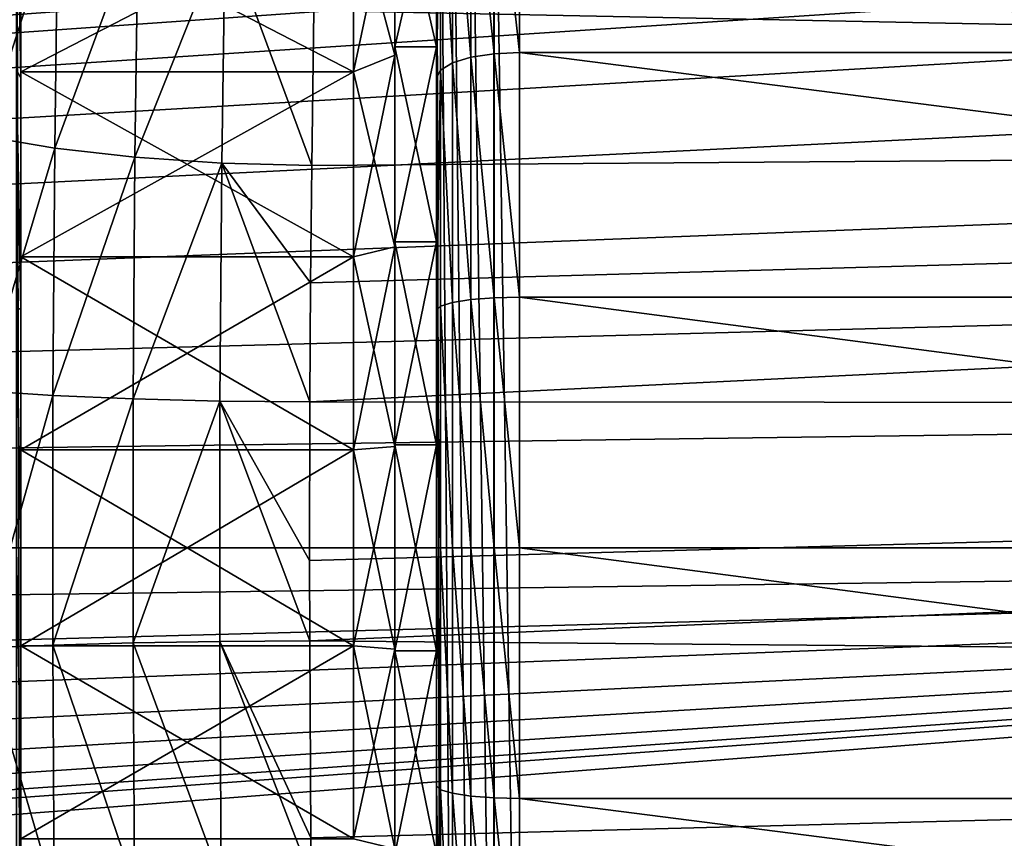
# Model space of a CAD drawing. Header units: millimetres. Extents: x -182 to 217, y -96 to 236.
# Tile 211 of 256: x -51.51 to -39.67, y -3.49 to 6.35. Entities that reach past the tile are written whole.
import ezdxf

# ---------------------------------------------------------------- set-up
doc = ezdxf.new("R2010")
doc.units = ezdxf.units.MM
doc.header["$LTSCALE"] = 52.148148
for name, color, linetype in [('130', 7, 'CONTINUOUS'), ('144', 7, 'CONTINUOUS'), ('17', 7, 'CONTINUOUS'), ('2', 7, 'CONTINUOUS'), ('223', 7, 'CONTINUOUS'), ('224', 7, 'CONTINUOUS'), ('231', 7, 'CONTINUOUS'), ('238', 7, 'CONTINUOUS'), ('239', 7, 'CONTINUOUS'), ('4', 7, 'CONTINUOUS'), ('43', 7, 'CONTINUOUS'), ('53', 7, 'CONTINUOUS'), ('594', 7, 'CONTINUOUS'), ('600', 7, 'CONTINUOUS'), ('606', 7, 'CONTINUOUS'), ('608', 7, 'CONTINUOUS'), ('86', 7, 'CONTINUOUS'), ('87', 7, 'CONTINUOUS')]:
    doc.layers.add(name, color=color, linetype=linetype)

msp = doc.modelspace()

# ---------------------------------------------------------------- linework, layer by layer
at = {"layer": '130', "color": 7, "linetype": 'CONTINUOUS', "true_color": 0xaaaaaa}
for points in [[(-46.087, 5.899, 18.386), (-46.309, 8.571, 17.056), (-46.087, 8.67, 17.253), (-46.087, 5.899, 18.386)], [(-45.808, 5.942, 18.522), (-46.087, 8.67, 17.253), (-45.808, 8.734, 17.38), (-45.808, 5.942, 18.522)], [(-46.087, 5.899, 18.386), (-46.087, 8.67, 17.253), (-45.808, 5.942, 18.522), (-46.087, 5.899, 18.386)], [(-45.5, 5.957, 18.568), (-45.808, 8.734, 17.38), (-45.5, 8.756, 17.424), (-45.5, 5.957, 18.568)], [(-45.808, 5.942, 18.522), (-45.808, 8.734, 17.38), (-45.5, 5.957, 18.568), (-45.808, 5.942, 18.522)], [(-46.309, 5.831, 18.176), (-46.451, 8.446, 16.806), (-46.309, 8.571, 17.056), (-46.309, 5.831, 18.176)], [(-46.309, 5.831, 18.176), (-46.309, 8.571, 17.056), (-46.087, 5.899, 18.386), (-46.309, 5.831, 18.176)], [(-46.5, 5.652, 17.615), (-46.5, 8.308, 16.53), (-46.451, 8.446, 16.806), (-46.5, 5.652, 17.615)], [(-46.451, 5.746, 17.91), (-46.5, 5.652, 17.615), (-46.451, 8.446, 16.806), (-46.451, 5.746, 17.91)], [(-46.451, 5.746, 17.91), (-46.451, 8.446, 16.806), (-46.309, 5.831, 18.176), (-46.451, 5.746, 17.91)], [(-45.808, 3.007, 19.217), (-46.087, 5.899, 18.386), (-45.808, 5.942, 18.522), (-45.808, 3.007, 19.217)], [(-45.5, 3.015, 19.266), (-45.808, 5.942, 18.522), (-45.5, 5.957, 18.568), (-45.5, 3.015, 19.266)], [(-45.808, 3.007, 19.217), (-45.808, 5.942, 18.522), (-45.5, 3.015, 19.266), (-45.808, 3.007, 19.217)], [(-46.309, 2.951, 18.859), (-46.451, 5.746, 17.91), (-46.309, 5.831, 18.176), (-46.309, 2.951, 18.859)], [(-46.087, 2.985, 19.077), (-46.309, 5.831, 18.176), (-46.087, 5.899, 18.386), (-46.087, 2.985, 19.077)], [(-46.309, 2.951, 18.859), (-46.309, 5.831, 18.176), (-46.087, 2.985, 19.077), (-46.309, 2.951, 18.859)], [(-46.087, 2.985, 19.077), (-46.087, 5.899, 18.386), (-45.808, 3.007, 19.217), (-46.087, 2.985, 19.077)], [(-46.5, 2.86, 18.278), (-46.5, 5.652, 17.615), (-46.451, 5.746, 17.91), (-46.5, 2.86, 18.278)], [(-46.451, 2.908, 18.583), (-46.5, 2.86, 18.278), (-46.451, 5.746, 17.91), (-46.451, 2.908, 18.583)], [(-46.451, 2.908, 18.583), (-46.451, 5.746, 17.91), (-46.309, 2.951, 18.859), (-46.451, 2.908, 18.583)], [(-46.087, 0, 19.309), (-46.309, 2.951, 18.859), (-46.087, 2.985, 19.077), (-46.087, 0, 19.309)], [(-45.808, 0, 19.451), (-46.087, 2.985, 19.077), (-45.808, 3.007, 19.217), (-45.808, 0, 19.451)], [(-46.087, 0, 19.309), (-46.087, 2.985, 19.077), (-45.808, 0, 19.451), (-46.087, 0, 19.309)], [(-45.5, 0, 19.5), (-45.808, 3.007, 19.217), (-45.5, 3.015, 19.266), (-45.5, 0, 19.5)], [(-45.808, 0, 19.451), (-45.808, 3.007, 19.217), (-45.5, 0, 19.5), (-45.808, 0, 19.451)], [(-46.451, 0, 18.809), (-46.5, 2.86, 18.278), (-46.451, 2.908, 18.583), (-46.451, 0, 18.809)], [(-46.5, 0, 18.5), (-46.5, 2.86, 18.278), (-46.451, 0, 18.809), (-46.5, 0, 18.5)], [(-46.309, 0, 19.088), (-46.451, 2.908, 18.583), (-46.309, 2.951, 18.859), (-46.309, 0, 19.088)], [(-46.451, 0, 18.809), (-46.451, 2.908, 18.583), (-46.309, 0, 19.088), (-46.451, 0, 18.809)], [(-46.309, 0, 19.088), (-46.309, 2.951, 18.859), (-46.087, 0, 19.309), (-46.309, 0, 19.088)], [(-46.5, -2.86, 18.278), (-46.5, 0, 18.5), (-46.451, -2.908, 18.583), (-46.5, -2.86, 18.278)], [(-46.451, -2.908, 18.583), (-46.5, 0, 18.5), (-46.451, 0, 18.809), (-46.451, -2.908, 18.583)], [(-46.451, -2.908, 18.583), (-46.451, 0, 18.809), (-46.309, -2.951, 18.859), (-46.451, -2.908, 18.583)], [(-46.309, -2.951, 18.859), (-46.451, 0, 18.809), (-46.309, 0, 19.088), (-46.309, -2.951, 18.859)], [(-46.309, -2.951, 18.859), (-46.309, 0, 19.088), (-46.087, -2.985, 19.077), (-46.309, -2.951, 18.859)], [(-46.087, -2.985, 19.077), (-46.309, 0, 19.088), (-46.087, 0, 19.309), (-46.087, -2.985, 19.077)], [(-46.087, -2.985, 19.077), (-46.087, 0, 19.309), (-45.808, -3.007, 19.217), (-46.087, -2.985, 19.077)], [(-45.808, -3.007, 19.217), (-46.087, 0, 19.309), (-45.808, 0, 19.451), (-45.808, -3.007, 19.217)], [(-45.808, -3.007, 19.217), (-45.808, 0, 19.451), (-45.5, -3.015, 19.266), (-45.808, -3.007, 19.217)], [(-45.5, -3.015, 19.266), (-45.808, 0, 19.451), (-45.5, 0, 19.5), (-45.5, -3.015, 19.266)], [(-46.5, -5.652, 17.615), (-46.5, -2.86, 18.278), (-46.451, -5.746, 17.91), (-46.5, -5.652, 17.615)], [(-46.451, -5.746, 17.91), (-46.5, -2.86, 18.278), (-46.451, -2.908, 18.583), (-46.451, -5.746, 17.91)], [(-46.451, -5.746, 17.91), (-46.451, -2.908, 18.583), (-46.309, -5.831, 18.176), (-46.451, -5.746, 17.91)], [(-46.309, -5.831, 18.176), (-46.451, -2.908, 18.583), (-46.309, -2.951, 18.859), (-46.309, -5.831, 18.176)], [(-46.309, -5.831, 18.176), (-46.309, -2.951, 18.859), (-46.087, -5.899, 18.386), (-46.309, -5.831, 18.176)], [(-46.087, -5.899, 18.386), (-46.309, -2.951, 18.859), (-46.087, -2.985, 19.077), (-46.087, -5.899, 18.386)], [(-46.087, -5.899, 18.386), (-46.087, -2.985, 19.077), (-45.808, -5.942, 18.522), (-46.087, -5.899, 18.386)], [(-45.808, -5.942, 18.522), (-46.087, -2.985, 19.077), (-45.808, -3.007, 19.217), (-45.808, -5.942, 18.522)], [(-45.808, -5.942, 18.522), (-45.808, -3.007, 19.217), (-45.5, -5.957, 18.568), (-45.808, -5.942, 18.522)], [(-45.5, -5.957, 18.568), (-45.808, -3.007, 19.217), (-45.5, -3.015, 19.266), (-45.5, -5.957, 18.568)]]:
    msp.add_3dface(points, dxfattribs=at)
at = {"layer": '144', "color": 7, "linetype": 'CONTINUOUS', "true_color": 0xaaaaaa}
for points in [[(-51.5, 8.308, 16.53), (-51.5, 5.652, 17.615), (-51.549, 8.445, 16.805), (-51.5, 8.308, 16.53)], [(-51.5, 5.652, 17.615), (-51.549, 5.746, 17.909), (-51.549, 8.445, 16.805), (-51.5, 5.652, 17.615)], [(-51.5, 5.652, 17.615), (-51.5, 2.86, 18.278), (-51.549, 5.746, 17.909), (-51.5, 5.652, 17.615)], [(-51.5, 2.86, 18.278), (-51.549, 2.908, 18.582), (-51.549, 5.746, 17.909), (-51.5, 2.86, 18.278)], [(-51.5, 2.86, 18.278), (-51.5, 0, 18.5), (-51.549, 2.908, 18.582), (-51.5, 2.86, 18.278)], [(-51.5, 0, 18.5), (-51.549, 0, 18.808), (-51.549, 2.908, 18.582), (-51.5, 0, 18.5)], [(-51.5, 0, 18.5), (-51.5, -2.86, 18.278), (-51.549, 0, 18.808), (-51.5, 0, 18.5)], [(-51.5, -2.86, 18.278), (-51.549, -2.908, 18.582), (-51.549, 0, 18.808), (-51.5, -2.86, 18.278)], [(-51.5, -2.86, 18.278), (-51.5, -5.652, 17.615), (-51.549, -5.746, 17.909), (-51.5, -2.86, 18.278)], [(-51.5, -2.86, 18.278), (-51.549, -5.746, 17.909), (-51.549, -2.908, 18.582), (-51.5, -2.86, 18.278)]]:
    msp.add_3dface(points, dxfattribs=at)
at = {"layer": '17', "color": 7, "linetype": 'CONTINUOUS', "true_color": 0xaaaaaa}
for points in [[(-51.053, 7.704, 22.637), (-51.906, 7.932, 23.273), (-51.944, 4.949, 24.081), (-51.053, 7.704, 22.637)], [(-51.091, 4.807, 23.422), (-51.053, 7.704, 22.637), (-51.944, 4.949, 24.081), (-51.091, 4.807, 23.422)], [(-50.087, 7.531, 22.167), (-51.053, 7.704, 22.637), (-51.091, 4.807, 23.422), (-50.087, 7.531, 22.167)], [(-50.126, 4.698, 22.935), (-50.087, 7.531, 22.167), (-51.091, 4.807, 23.422), (-50.126, 4.698, 22.935)], [(-49.043, 7.418, 21.88), (-50.087, 7.531, 22.167), (-50.126, 4.698, 22.935), (-49.043, 7.418, 21.88)], [(-49.083, 4.628, 22.635), (-49.043, 7.418, 21.88), (-50.126, 4.698, 22.935), (-49.083, 4.628, 22.635)], [(-48.001, 4.598, 22.536), (-49.043, 7.418, 21.88), (-49.083, 4.628, 22.635), (-48.001, 4.598, 22.536)], [(-48.001, 4.598, 22.536), (-47.976, 6.46, 22.074), (-49.043, 7.418, 21.88), (-48.001, 4.598, 22.536)], [(-51.091, 4.807, 23.422), (-51.944, 4.949, 24.081), (-51.964, 1.887, 24.51), (-51.091, 4.807, 23.422)], [(-51.112, 1.833, 23.839), (-51.091, 4.807, 23.422), (-51.964, 1.887, 24.51), (-51.112, 1.833, 23.839)], [(-50.126, 4.698, 22.935), (-51.091, 4.807, 23.422), (-51.112, 1.833, 23.839), (-50.126, 4.698, 22.935)], [(-50.146, 1.792, 23.342), (-50.126, 4.698, 22.935), (-51.112, 1.833, 23.839), (-50.146, 1.792, 23.342)], [(-49.083, 4.628, 22.635), (-50.126, 4.698, 22.935), (-50.146, 1.792, 23.342), (-49.083, 4.628, 22.635)], [(-49.104, 1.765, 23.036), (-49.083, 4.628, 22.635), (-50.146, 1.792, 23.342), (-49.104, 1.765, 23.036)], [(-48.023, 1.754, 22.933), (-49.083, 4.628, 22.635), (-49.104, 1.765, 23.036), (-48.023, 1.754, 22.933)], [(-48.023, 1.754, 22.933), (-48.014, 3.188, 22.778), (-49.083, 4.628, 22.635), (-48.023, 1.754, 22.933)], [(-48.014, 3.188, 22.778), (-48.001, 4.598, 22.536), (-49.083, 4.628, 22.635), (-48.014, 3.188, 22.778)], [(-51.112, 1.833, 23.839), (-51.964, 1.887, 24.51), (-51.966, -1.203, 24.553), (-51.112, 1.833, 23.839)], [(-51.114, -1.169, 23.881), (-51.112, 1.833, 23.839), (-51.966, -1.203, 24.553), (-51.114, -1.169, 23.881)], [(-50.146, 1.792, 23.342), (-51.112, 1.833, 23.839), (-51.114, -1.169, 23.881), (-50.146, 1.792, 23.342)], [(-50.149, -1.143, 23.383), (-50.146, 1.792, 23.342), (-51.114, -1.169, 23.881), (-50.149, -1.143, 23.383)], [(-49.104, 1.765, 23.036), (-50.146, 1.792, 23.342), (-50.149, -1.143, 23.383), (-49.104, 1.765, 23.036)], [(-49.106, -1.126, 23.076), (-49.104, 1.765, 23.036), (-50.149, -1.143, 23.383), (-49.106, -1.126, 23.076)], [(-48.025, -1.118, 22.973), (-49.104, 1.765, 23.036), (-49.106, -1.126, 23.076), (-48.025, -1.118, 22.973)], [(-48.025, -1.118, 22.973), (-48.026, -0.152, 23), (-49.104, 1.765, 23.036), (-48.025, -1.118, 22.973)], [(-48.026, -0.152, 23), (-48.023, 1.754, 22.933), (-49.104, 1.765, 23.036), (-48.026, -0.152, 23)], [(-51.114, -1.169, 23.881), (-51.966, -1.203, 24.553), (-51.097, -4.153, 23.547), (-51.114, -1.169, 23.881)], [(-50.149, -1.143, 23.383), (-51.114, -1.169, 23.881), (-50.132, -4.059, 23.056), (-50.149, -1.143, 23.383)], [(-50.132, -4.059, 23.056), (-51.114, -1.169, 23.881), (-51.097, -4.153, 23.547), (-50.132, -4.059, 23.056)], [(-49.106, -1.126, 23.076), (-50.149, -1.143, 23.383), (-49.089, -3.999, 22.755), (-49.106, -1.126, 23.076)], [(-49.089, -3.999, 22.755), (-50.149, -1.143, 23.383), (-50.132, -4.059, 23.056), (-49.089, -3.999, 22.755)], [(-48.012, -3.488, 22.734), (-48.025, -1.118, 22.973), (-49.106, -1.126, 23.076), (-48.012, -3.488, 22.734)], [(-48.007, -3.973, 22.654), (-48.012, -3.488, 22.734), (-49.106, -1.126, 23.076), (-48.007, -3.973, 22.654)], [(-48.007, -3.973, 22.654), (-49.106, -1.126, 23.076), (-49.089, -3.999, 22.755), (-48.007, -3.973, 22.654)], [(-51.097, -4.153, 23.547), (-51.966, -1.203, 24.553), (-51.95, -4.276, 24.209), (-51.097, -4.153, 23.547)]]:
    msp.add_3dface(points, dxfattribs=at)
at = {"layer": '2', "color": 7, "linetype": 'CONTINUOUS', "true_color": 0xaaaaaa}
for points in [[(20, 5.098, 22.428), (20, 8.371, 21.422), (-47.976, 6.46, 22.074), (20, 5.098, 22.428)], [(-48.001, 4.598, 22.536), (20, 5.098, 22.428), (-47.976, 6.46, 22.074), (-48.001, 4.598, 22.536)], [(20, 1.712, 22.936), (20, 5.098, 22.428), (-48.023, 1.754, 22.933), (20, 1.712, 22.936)], [(-48.023, 1.754, 22.933), (20, 5.098, 22.428), (-48.014, 3.188, 22.778), (-48.023, 1.754, 22.933)], [(-48.014, 3.188, 22.778), (20, 5.098, 22.428), (-48.001, 4.598, 22.536), (-48.014, 3.188, 22.778)], [(-48.026, -0.152, 23), (20, 1.712, 22.936), (-48.023, 1.754, 22.933), (-48.026, -0.152, 23)], [(-48.025, -1.118, 22.973), (20, 1.712, 22.936), (-48.026, -0.152, 23), (-48.025, -1.118, 22.973)], [(20, -1.712, 22.936), (20, 1.712, 22.936), (-48.025, -1.118, 22.973), (20, -1.712, 22.936)], [(-48.012, -3.488, 22.734), (20, -1.712, 22.936), (-48.025, -1.118, 22.973), (-48.012, -3.488, 22.734)], [(-48.007, -3.973, 22.654), (20, -1.712, 22.936), (-48.012, -3.488, 22.734), (-48.007, -3.973, 22.654)], [(20, -5.098, 22.428), (20, -1.712, 22.936), (-48.007, -3.973, 22.654), (20, -5.098, 22.428)]]:
    msp.add_3dface(points, dxfattribs=at)
at = {"layer": '223', "color": 7, "linetype": 'CONTINUOUS', "true_color": 0xaaaaaa}
for points in [[(-47, 8.204, 12.558), (-47, 6.026, 13.737), (-47, 5.925, 13.508), (-47, 8.204, 12.558)], [(-47, 8.068, 12.348), (-47, 8.204, 12.558), (-47, 5.925, 13.508), (-47, 8.068, 12.348)], [(-47, 6.026, -13.737), (-47, 8.204, -12.558), (-47, 5.925, -13.508), (-47, 6.026, -13.737)], [(-47, 5.925, -13.508), (-47, 8.204, -12.558), (-47, 8.068, -12.348), (-47, 5.925, -13.508)], [(-47, 6.026, 13.737), (-47, 3.682, 14.541), (-47, 3.621, 14.299), (-47, 6.026, 13.737)], [(-47, 5.925, 13.508), (-47, 6.026, 13.737), (-47, 3.621, 14.299), (-47, 5.925, 13.508)], [(-47, 3.682, -14.541), (-47, 6.026, -13.737), (-47, 3.621, -14.299), (-47, 3.682, -14.541)], [(-47, 3.621, -14.299), (-47, 6.026, -13.737), (-47, 5.925, -13.508), (-47, 3.621, -14.299)], [(-47, 3.682, 14.541), (-47, 1.239, 14.949), (-47, 1.218, 14.7), (-47, 3.682, 14.541)], [(-47, 3.621, 14.299), (-47, 3.682, 14.541), (-47, 1.218, 14.7), (-47, 3.621, 14.299)], [(-47, 1.239, -14.949), (-47, 3.682, -14.541), (-47, -1.239, -14.949), (-47, 1.239, -14.949)], [(-47, -1.239, -14.949), (-47, 3.682, -14.541), (-47, 1.218, -14.7), (-47, -1.239, -14.949)], [(-47, 1.218, -14.7), (-47, 3.682, -14.541), (-47, 3.621, -14.299), (-47, 1.218, -14.7)], [(-47, -1.239, 14.949), (-47, -3.682, 14.541), (-47, 1.239, 14.949), (-47, -1.239, 14.949)], [(-47, 1.239, 14.949), (-47, -3.682, 14.541), (-47, -1.218, 14.7), (-47, 1.239, 14.949)], [(-47, 1.218, 14.7), (-47, 1.239, 14.949), (-47, -1.218, 14.7), (-47, 1.218, 14.7)], [(-47, -1.218, -14.7), (-47, -1.239, -14.949), (-47, 1.218, -14.7), (-47, -1.218, -14.7)], [(-47, -1.218, 14.7), (-47, -3.682, 14.541), (-47, -3.621, 14.299), (-47, -1.218, 14.7)], [(-47, -3.682, -14.541), (-47, -1.239, -14.949), (-47, -1.218, -14.7), (-47, -3.682, -14.541)], [(-47, -3.621, -14.299), (-47, -3.682, -14.541), (-47, -1.218, -14.7), (-47, -3.621, -14.299)]]:
    msp.add_3dface(points, dxfattribs=at)
at = {"layer": '224', "color": 7, "linetype": 'CONTINUOUS', "true_color": 0xaaaaaa}
for points in [[(-46.5, 6.025, -13.737), (-46.5, 8.204, -12.557), (-47, 6.026, -13.737), (-46.5, 6.025, -13.737)], [(-46.5, 8.204, -12.557), (-47, 8.204, -12.558), (-47, 6.026, -13.737), (-46.5, 8.204, -12.557)], [(-46.5, 6.025, -13.737), (-47, 6.026, -13.737), (-47, 3.682, -14.541), (-46.5, 6.025, -13.737)], [(-46.5, 3.682, -14.541), (-46.5, 6.025, -13.737), (-47, 3.682, -14.541), (-46.5, 3.682, -14.541)], [(-46.5, 1.239, -14.949), (-46.5, 3.682, -14.541), (-47, 1.239, -14.949), (-46.5, 1.239, -14.949)], [(-46.5, 3.682, -14.541), (-47, 3.682, -14.541), (-47, 1.239, -14.949), (-46.5, 3.682, -14.541)], [(-46.5, -1.239, -14.949), (-46.5, 1.239, -14.949), (-47, -1.239, -14.949), (-46.5, -1.239, -14.949)], [(-46.5, 1.239, -14.949), (-47, 1.239, -14.949), (-47, -1.239, -14.949), (-46.5, 1.239, -14.949)], [(-46.5, -3.682, -14.541), (-46.5, -1.239, -14.949), (-47, -3.682, -14.541), (-46.5, -3.682, -14.541)], [(-46.5, -1.239, -14.949), (-47, -1.239, -14.949), (-47, -3.682, -14.541), (-46.5, -1.239, -14.949)]]:
    msp.add_3dface(points, dxfattribs=at)
at = {"layer": '231', "color": 7, "linetype": 'CONTINUOUS', "true_color": 0xaaaaaa}
for points in [[(-46.5, 8.204, 12.557), (-46.5, 6.025, 13.737), (-47, 8.204, 12.558), (-46.5, 8.204, 12.557)], [(-46.5, 6.025, 13.737), (-47, 6.026, 13.737), (-47, 8.204, 12.558), (-46.5, 6.025, 13.737)], [(-46.5, 6.025, 13.737), (-46.5, 3.682, 14.541), (-47, 6.026, 13.737), (-46.5, 6.025, 13.737)], [(-46.5, 3.682, 14.541), (-47, 3.682, 14.541), (-47, 6.026, 13.737), (-46.5, 3.682, 14.541)], [(-46.5, 3.682, 14.541), (-46.5, 1.239, 14.949), (-47, 3.682, 14.541), (-46.5, 3.682, 14.541)], [(-46.5, 1.239, 14.949), (-47, 1.239, 14.949), (-47, 3.682, 14.541), (-46.5, 1.239, 14.949)], [(-46.5, 1.239, 14.949), (-46.5, -1.239, 14.949), (-47, 1.239, 14.949), (-46.5, 1.239, 14.949)], [(-46.5, -1.239, 14.949), (-47, -1.239, 14.949), (-47, 1.239, 14.949), (-46.5, -1.239, 14.949)], [(-46.5, -1.239, 14.949), (-46.5, -3.682, 14.541), (-47, -1.239, 14.949), (-46.5, -1.239, 14.949)], [(-46.5, -3.682, 14.541), (-47, -3.682, 14.541), (-47, -1.239, 14.949), (-46.5, -3.682, 14.541)]]:
    msp.add_3dface(points, dxfattribs=at)
at = {"layer": '238', "color": 7, "linetype": 'CONTINUOUS', "true_color": 0xaaaaaa}
for points in [[(-47, 5.925, -13.508), (-47, 8.068, -12.348), (-47.5, 5.724, -13.05), (-47, 5.925, -13.508)], [(-47.5, 5.724, -13.05), (-47, 8.068, -12.348), (-47.5, 7.794, -11.93), (-47.5, 5.724, -13.05)], [(-47, 3.621, -14.299), (-47, 5.925, -13.508), (-47.5, 3.498, -13.814), (-47, 3.621, -14.299)], [(-47.5, 3.498, -13.814), (-47, 5.925, -13.508), (-47.5, 5.724, -13.05), (-47.5, 3.498, -13.814)], [(-47, 1.218, -14.7), (-47, 3.621, -14.299), (-47.5, 1.177, -14.201), (-47, 1.218, -14.7)], [(-47.5, 1.177, -14.201), (-47, 3.621, -14.299), (-47.5, 3.498, -13.814), (-47.5, 1.177, -14.201)], [(-47, -1.218, -14.7), (-47, 1.218, -14.7), (-47.5, -1.177, -14.201), (-47, -1.218, -14.7)], [(-47.5, -1.177, -14.201), (-47, 1.218, -14.7), (-47.5, 1.177, -14.201), (-47.5, -1.177, -14.201)], [(-47.5, -3.498, -13.814), (-47, -1.218, -14.7), (-47.5, -1.177, -14.201), (-47.5, -3.498, -13.814)], [(-47, -3.621, -14.299), (-47, -1.218, -14.7), (-47.5, -3.498, -13.814), (-47, -3.621, -14.299)]]:
    msp.add_3dface(points, dxfattribs=at)
at = {"layer": '239', "color": 7, "linetype": 'CONTINUOUS', "true_color": 0xaaaaaa}
for points in [[(-47, 8.068, 12.348), (-47, 5.925, 13.508), (-47.5, 7.794, 11.93), (-47, 8.068, 12.348)], [(-47.5, 7.794, 11.93), (-47, 5.925, 13.508), (-47.5, 5.724, 13.05), (-47.5, 7.794, 11.93)], [(-47, 5.925, 13.508), (-47, 3.621, 14.299), (-47.5, 5.724, 13.05), (-47, 5.925, 13.508)], [(-47.5, 5.724, 13.05), (-47, 3.621, 14.299), (-47.5, 3.498, 13.814), (-47.5, 5.724, 13.05)], [(-47, 3.621, 14.299), (-47, 1.218, 14.7), (-47.5, 3.498, 13.814), (-47, 3.621, 14.299)], [(-47.5, 3.498, 13.814), (-47, 1.218, 14.7), (-47.5, 1.177, 14.201), (-47.5, 3.498, 13.814)], [(-47, 1.218, 14.7), (-47, -1.218, 14.7), (-47.5, 1.177, 14.201), (-47, 1.218, 14.7)], [(-47.5, 1.177, 14.201), (-47, -1.218, 14.7), (-47.5, -1.177, 14.201), (-47.5, 1.177, 14.201)], [(-47, -1.218, 14.7), (-47, -3.621, 14.299), (-47.5, -1.177, 14.201), (-47, -1.218, 14.7)], [(-47.5, -1.177, 14.201), (-47, -3.621, 14.299), (-47.5, -3.498, 13.814), (-47.5, -1.177, 14.201)]]:
    msp.add_3dface(points, dxfattribs=at)
at = {"layer": '4', "color": 7, "linetype": 'CONTINUOUS', "true_color": 0xaaaaaa}
for points in [[(-142.196, 6.548, -35), (20, 12.384, -35), (-141.177, 5.094, -35), (-142.196, 6.548, -35)], [(-141.177, 5.094, -35), (20, 12.384, -35), (-140.427, 3.484, -35), (-141.177, 5.094, -35)], [(-140.427, 3.484, -35), (20, 12.384, -35), (-139.967, 1.769, -35), (-140.427, 3.484, -35)], [(-139.967, 1.769, -35), (20, 12.384, -35), (-139.812, 0, -35), (-139.967, 1.769, -35)], [(-139.812, 0, -35), (20, 12.384, -35), (-1.769, 10.033, -35), (-139.812, 0, -35)], [(-3.484, 9.573, -35), (-139.812, 0, -35), (-1.769, 10.033, -35), (-3.484, 9.573, -35)], [(-5.094, 8.823, -35), (-139.812, 0, -35), (-3.484, 9.573, -35), (-5.094, 8.823, -35)], [(-6.548, 7.804, -35), (-139.812, 0, -35), (-5.094, 8.823, -35), (-6.548, 7.804, -35)], [(-7.804, 6.548, -35), (-139.812, 0, -35), (-6.548, 7.804, -35), (-7.804, 6.548, -35)], [(-8.823, 5.094, -35), (-139.812, 0, -35), (-7.804, 6.548, -35), (-8.823, 5.094, -35)], [(-9.573, 3.484, -35), (-139.812, 0, -35), (-8.823, 5.094, -35), (-9.573, 3.484, -35)], [(-10.033, 1.769, -35), (-139.812, 0, -35), (-9.573, 3.484, -35), (-10.033, 1.769, -35)], [(-10.188, 0, -35), (-139.812, 0, -35), (-10.033, 1.769, -35), (-10.188, 0, -35)], [(-170, -12.384, -35), (-148.231, -10.033, -35), (-10.188, 0, -35), (-170, -12.384, -35)], [(-170, -12.384, -35), (-10.188, 0, -35), (-10.033, -1.769, -35), (-170, -12.384, -35)], [(-148.231, -10.033, -35), (-146.516, -9.573, -35), (-10.188, 0, -35), (-148.231, -10.033, -35)], [(-146.516, -9.573, -35), (-144.906, -8.823, -35), (-10.188, 0, -35), (-146.516, -9.573, -35)], [(-144.906, -8.823, -35), (-143.452, -7.804, -35), (-10.188, 0, -35), (-144.906, -8.823, -35)], [(-143.452, -7.804, -35), (-142.196, -6.548, -35), (-10.188, 0, -35), (-143.452, -7.804, -35)], [(-142.196, -6.548, -35), (-141.177, -5.094, -35), (-10.188, 0, -35), (-142.196, -6.548, -35)], [(-141.177, -5.094, -35), (-140.427, -3.484, -35), (-10.188, 0, -35), (-141.177, -5.094, -35)], [(-140.427, -3.484, -35), (-139.967, -1.769, -35), (-10.188, 0, -35), (-140.427, -3.484, -35)], [(-139.967, -1.769, -35), (-139.812, 0, -35), (-10.188, 0, -35), (-139.967, -1.769, -35)], [(-9.573, -3.484, -35), (-170, -12.384, -35), (-10.033, -1.769, -35), (-9.573, -3.484, -35)], [(-8.823, -5.094, -35), (-170, -12.384, -35), (-9.573, -3.484, -35), (-8.823, -5.094, -35)]]:
    msp.add_3dface(points, dxfattribs=at)
at = {"layer": '43', "color": 7, "linetype": 'CONTINUOUS', "true_color": 0xaaaaaa}
for points in [[(-51.5, 12.96, 13.201), (-51.5, 14.846, 11.039), (-51.5, 5.724, 13.05), (-51.5, 12.96, 13.201)], [(-51.5, 5.724, 13.05), (-51.5, 14.846, 11.039), (-51.5, 7.794, 11.93), (-51.5, 5.724, 13.05)], [(-51.5, 10.763, 15.047), (-51.5, 12.96, 13.201), (-51.5, 1.177, 14.201), (-51.5, 10.763, 15.047)], [(-51.5, 1.177, 14.201), (-51.5, 12.96, 13.201), (-51.5, 3.498, 13.814), (-51.5, 1.177, 14.201)], [(-51.5, 3.498, 13.814), (-51.5, 12.96, 13.201), (-51.5, 5.724, 13.05), (-51.5, 3.498, 13.814)], [(-51.5, 8.308, 16.53), (-51.5, 10.763, 15.047), (-51.5, -8.308, 16.53), (-51.5, 8.308, 16.53)], [(-51.5, -8.308, 16.53), (-51.5, 10.763, 15.047), (-51.5, -10.763, 15.047), (-51.5, -8.308, 16.53)], [(-51.5, -10.763, 15.047), (-51.5, 10.763, 15.047), (-51.5, 1.177, 14.201), (-51.5, -10.763, 15.047)], [(-51.5, 10.153, -30.5), (-51.5, -10.153, -30.5), (-51.5, -17.718, -5.323), (-51.5, 10.153, -30.5)], [(-51.5, 10.153, -30.5), (-51.5, -17.718, -5.323), (-51.5, -7.794, -11.93), (-51.5, 10.153, -30.5)], [(-51.5, 7.794, -11.93), (-51.5, 10.153, -30.5), (-51.5, 5.724, -13.05), (-51.5, 7.794, -11.93)], [(-51.5, 5.724, -13.05), (-51.5, 10.153, -30.5), (-51.5, 3.498, -13.814), (-51.5, 5.724, -13.05)], [(-51.5, 3.498, -13.814), (-51.5, 10.153, -30.5), (-51.5, 1.177, -14.201), (-51.5, 3.498, -13.814)], [(-51.5, 1.177, -14.201), (-51.5, 10.153, -30.5), (-51.5, -1.177, -14.201), (-51.5, 1.177, -14.201)], [(-51.5, -1.177, -14.201), (-51.5, 10.153, -30.5), (-51.5, -3.498, -13.814), (-51.5, -1.177, -14.201)], [(-51.5, -3.498, -13.814), (-51.5, 10.153, -30.5), (-51.5, -5.724, -13.05), (-51.5, -3.498, -13.814)], [(-51.5, -5.724, -13.05), (-51.5, 10.153, -30.5), (-51.5, -7.794, -11.93), (-51.5, -5.724, -13.05)], [(-51.5, 5.652, 17.615), (-51.5, 8.308, 16.53), (-51.5, -5.652, 17.615), (-51.5, 5.652, 17.615)], [(-51.5, -5.652, 17.615), (-51.5, 8.308, 16.53), (-51.5, -8.308, 16.53), (-51.5, -5.652, 17.615)], [(-51.5, 2.86, 18.278), (-51.5, 5.652, 17.615), (-51.5, -2.86, 18.278), (-51.5, 2.86, 18.278)], [(-51.5, -2.86, 18.278), (-51.5, 5.652, 17.615), (-51.5, -5.652, 17.615), (-51.5, -2.86, 18.278)], [(-51.5, 0, 18.5), (-51.5, 2.86, 18.278), (-51.5, -2.86, 18.278), (-51.5, 0, 18.5)], [(-51.5, -1.177, 14.201), (-51.5, -10.763, 15.047), (-51.5, 1.177, 14.201), (-51.5, -1.177, 14.201)], [(-51.5, -3.498, 13.814), (-51.5, -10.763, 15.047), (-51.5, -1.177, 14.201), (-51.5, -3.498, 13.814)]]:
    msp.add_3dface(points, dxfattribs=at)
at = {"layer": '53', "color": 7, "linetype": 'CONTINUOUS', "true_color": 0xaaaaaa}
for points in [[(-46.5, 17.718, -5.323), (-46.5, -10.153, -30.5), (-46.5, 10.153, -30.5), (-46.5, 17.718, -5.323)], [(-46.5, -10.153, -30.5), (-46.5, 17.718, -5.323), (-46.5, 8.204, -12.557), (-46.5, -10.153, -30.5)], [(-46.5, 12.96, 13.201), (-46.5, 10.763, 15.047), (-46.5, 6.025, 13.737), (-46.5, 12.96, 13.201)], [(-46.5, 8.204, 12.557), (-46.5, 12.96, 13.201), (-46.5, 6.025, 13.737), (-46.5, 8.204, 12.557)], [(-46.5, 8.308, 16.53), (-46.5, -10.763, 15.047), (-46.5, 10.763, 15.047), (-46.5, 8.308, 16.53)], [(-46.5, 10.763, 15.047), (-46.5, -10.763, 15.047), (-46.5, -1.239, 14.949), (-46.5, 10.763, 15.047)], [(-46.5, 6.025, 13.737), (-46.5, 10.763, 15.047), (-46.5, 3.682, 14.541), (-46.5, 6.025, 13.737)], [(-46.5, 3.682, 14.541), (-46.5, 10.763, 15.047), (-46.5, 1.239, 14.949), (-46.5, 3.682, 14.541)], [(-46.5, 1.239, 14.949), (-46.5, 10.763, 15.047), (-46.5, -1.239, 14.949), (-46.5, 1.239, 14.949)], [(-46.5, -8.308, 16.53), (-46.5, -10.763, 15.047), (-46.5, 8.308, 16.53), (-46.5, -8.308, 16.53)], [(-46.5, 5.652, 17.615), (-46.5, -8.308, 16.53), (-46.5, 8.308, 16.53), (-46.5, 5.652, 17.615)], [(-46.5, 6.025, -13.737), (-46.5, -10.153, -30.5), (-46.5, 8.204, -12.557), (-46.5, 6.025, -13.737)], [(-46.5, 3.682, -14.541), (-46.5, -10.153, -30.5), (-46.5, 6.025, -13.737), (-46.5, 3.682, -14.541)], [(-46.5, -5.652, 17.615), (-46.5, -8.308, 16.53), (-46.5, 5.652, 17.615), (-46.5, -5.652, 17.615)], [(-46.5, 2.86, 18.278), (-46.5, -5.652, 17.615), (-46.5, 5.652, 17.615), (-46.5, 2.86, 18.278)], [(-46.5, 1.239, -14.949), (-46.5, -10.153, -30.5), (-46.5, 3.682, -14.541), (-46.5, 1.239, -14.949)], [(-46.5, -2.86, 18.278), (-46.5, -5.652, 17.615), (-46.5, 2.86, 18.278), (-46.5, -2.86, 18.278)], [(-46.5, 0, 18.5), (-46.5, -2.86, 18.278), (-46.5, 2.86, 18.278), (-46.5, 0, 18.5)], [(-46.5, -1.239, -14.949), (-46.5, -10.153, -30.5), (-46.5, 1.239, -14.949), (-46.5, -1.239, -14.949)], [(-46.5, -3.682, -14.541), (-46.5, -10.153, -30.5), (-46.5, -1.239, -14.949), (-46.5, -3.682, -14.541)], [(-46.5, -10.763, 15.047), (-46.5, -12.96, 13.201), (-46.5, -1.239, 14.949), (-46.5, -10.763, 15.047)], [(-46.5, -1.239, 14.949), (-46.5, -12.96, 13.201), (-46.5, -3.682, 14.541), (-46.5, -1.239, 14.949)]]:
    msp.add_3dface(points, dxfattribs=at)
at = {"layer": '594', "color": 7, "linetype": 'CONTINUOUS', "true_color": 0xaaaaaa}
for points in [[(-22.5, 8.756, 17.424), (-22.5, 5.957, 18.568), (-45.5, 8.756, 17.424), (-22.5, 8.756, 17.424)], [(-22.5, 5.957, 18.568), (-45.5, 5.957, 18.568), (-45.5, 8.756, 17.424), (-22.5, 5.957, 18.568)], [(-22.5, 5.957, 18.568), (-22.5, 3.015, 19.266), (-45.5, 5.957, 18.568), (-22.5, 5.957, 18.568)], [(-22.5, 3.015, 19.266), (-45.5, 3.015, 19.266), (-45.5, 5.957, 18.568), (-22.5, 3.015, 19.266)], [(-22.5, 3.015, 19.266), (-22.5, 0, 19.5), (-45.5, 3.015, 19.266), (-22.5, 3.015, 19.266)], [(-22.5, 0, 19.5), (-45.5, 0, 19.5), (-45.5, 3.015, 19.266), (-22.5, 0, 19.5)], [(-22.5, 0, 19.5), (-22.5, -3.015, 19.266), (-45.5, 0, 19.5), (-22.5, 0, 19.5)], [(-22.5, -3.015, 19.266), (-45.5, -3.015, 19.266), (-45.5, 0, 19.5), (-22.5, -3.015, 19.266)], [(-22.5, -3.015, 19.266), (-22.5, -5.957, 18.568), (-45.5, -3.015, 19.266), (-22.5, -3.015, 19.266)], [(-22.5, -5.957, 18.568), (-45.5, -5.957, 18.568), (-45.5, -3.015, 19.266), (-22.5, -5.957, 18.568)]]:
    msp.add_3dface(points, dxfattribs=at)
at = {"layer": '600', "color": 7, "linetype": 'CONTINUOUS', "true_color": 0xaaaaaa}
for points in [[(-13, -10.153, -31.5), (-13, 10.153, -31.5), (-45.5, 10.153, -31.5), (-13, -10.153, -31.5)], [(-45.5, -10.153, -31.5), (-13, -10.153, -31.5), (-45.5, 10.153, -31.5), (-45.5, -10.153, -31.5)]]:
    msp.add_3dface(points, dxfattribs=at)
at = {"layer": '606', "color": 7, "linetype": 'CONTINUOUS', "true_color": 0xaaaaaa}
for points in [[(-51.5, 7.794, -11.93), (-51.5, 5.724, -13.05), (-47.5, 7.794, -11.93), (-51.5, 7.794, -11.93)], [(-51.5, 5.724, -13.05), (-47.5, 5.724, -13.05), (-47.5, 7.794, -11.93), (-51.5, 5.724, -13.05)], [(-51.5, 5.724, -13.05), (-51.5, 3.498, -13.814), (-47.5, 5.724, -13.05), (-51.5, 5.724, -13.05)], [(-51.5, 3.498, -13.814), (-47.5, 3.498, -13.814), (-47.5, 5.724, -13.05), (-51.5, 3.498, -13.814)], [(-51.5, 3.498, -13.814), (-51.5, 1.177, -14.201), (-47.5, 3.498, -13.814), (-51.5, 3.498, -13.814)], [(-51.5, 1.177, -14.201), (-47.5, 1.177, -14.201), (-47.5, 3.498, -13.814), (-51.5, 1.177, -14.201)], [(-51.5, 1.177, -14.201), (-51.5, -1.177, -14.201), (-47.5, 1.177, -14.201), (-51.5, 1.177, -14.201)], [(-51.5, -1.177, -14.201), (-47.5, -1.177, -14.201), (-47.5, 1.177, -14.201), (-51.5, -1.177, -14.201)], [(-51.5, -1.177, -14.201), (-51.5, -3.498, -13.814), (-47.5, -1.177, -14.201), (-51.5, -1.177, -14.201)], [(-51.5, -3.498, -13.814), (-47.5, -3.498, -13.814), (-47.5, -1.177, -14.201), (-51.5, -3.498, -13.814)]]:
    msp.add_3dface(points, dxfattribs=at)
at = {"layer": '608', "color": 7, "linetype": 'CONTINUOUS', "true_color": 0xaaaaaa}
for points in [[(-51.5, 5.724, 13.05), (-51.5, 7.794, 11.93), (-47.5, 5.724, 13.05), (-51.5, 5.724, 13.05)], [(-51.5, 7.794, 11.93), (-47.5, 7.794, 11.93), (-47.5, 5.724, 13.05), (-51.5, 7.794, 11.93)], [(-51.5, 3.498, 13.814), (-51.5, 5.724, 13.05), (-47.5, 3.498, 13.814), (-51.5, 3.498, 13.814)], [(-51.5, 5.724, 13.05), (-47.5, 5.724, 13.05), (-47.5, 3.498, 13.814), (-51.5, 5.724, 13.05)], [(-51.5, 1.177, 14.201), (-51.5, 3.498, 13.814), (-47.5, 1.177, 14.201), (-51.5, 1.177, 14.201)], [(-51.5, 3.498, 13.814), (-47.5, 3.498, 13.814), (-47.5, 1.177, 14.201), (-51.5, 3.498, 13.814)], [(-51.5, -1.177, 14.201), (-51.5, 1.177, 14.201), (-47.5, -1.177, 14.201), (-51.5, -1.177, 14.201)], [(-51.5, 1.177, 14.201), (-47.5, 1.177, 14.201), (-47.5, -1.177, 14.201), (-51.5, 1.177, 14.201)], [(-51.5, -3.498, 13.814), (-51.5, -1.177, 14.201), (-47.5, -3.498, 13.814), (-51.5, -3.498, 13.814)], [(-51.5, -1.177, 14.201), (-47.5, -1.177, 14.201), (-47.5, -3.498, 13.814), (-51.5, -1.177, 14.201)]]:
    msp.add_3dface(points, dxfattribs=at)
at = {"layer": '86', "color": 7, "linetype": 'CONTINUOUS', "true_color": 0xaaaaaa}
for points in [[(-46.5, 10.153, -30.5), (-46.5, -10.153, -30.5), (-46.451, -10.153, -30.809), (-46.5, 10.153, -30.5)], [(-46.5, 10.153, -30.5), (-46.451, -10.153, -30.809), (-46.451, 10.153, -30.809), (-46.5, 10.153, -30.5)], [(-46.451, -10.153, -30.809), (-46.309, -10.153, -31.088), (-46.451, 10.153, -30.809), (-46.451, -10.153, -30.809)], [(-46.451, 10.153, -30.809), (-46.309, -10.153, -31.088), (-46.309, 10.153, -31.088), (-46.451, 10.153, -30.809)], [(-46.309, -10.153, -31.088), (-46.088, -10.153, -31.309), (-46.309, 10.153, -31.088), (-46.309, -10.153, -31.088)], [(-46.309, 10.153, -31.088), (-46.088, -10.153, -31.309), (-46.088, 10.153, -31.309), (-46.309, 10.153, -31.088)], [(-46.088, -10.153, -31.309), (-45.809, -10.153, -31.451), (-46.088, 10.153, -31.309), (-46.088, -10.153, -31.309)], [(-46.088, 10.153, -31.309), (-45.809, -10.153, -31.451), (-45.809, 10.153, -31.451), (-46.088, 10.153, -31.309)], [(-45.809, -10.153, -31.451), (-45.5, -10.153, -31.5), (-45.809, 10.153, -31.451), (-45.809, -10.153, -31.451)], [(-45.809, 10.153, -31.451), (-45.5, -10.153, -31.5), (-45.5, 10.153, -31.5), (-45.809, 10.153, -31.451)]]:
    msp.add_3dface(points, dxfattribs=at)
at = {"layer": '87', "color": 7, "linetype": 'CONTINUOUS', "true_color": 0xaaaaaa}
for points in [[(-51.5, -10.153, -30.5), (-51.5, 10.153, -30.5), (-51.549, 10.153, -30.809), (-51.5, -10.153, -30.5)], [(-51.5, -10.153, -30.5), (-51.549, 10.153, -30.809), (-51.549, -10.153, -30.809), (-51.5, -10.153, -30.5)]]:
    msp.add_3dface(points, dxfattribs=at)

doc.saveas('drawing.dxf')
